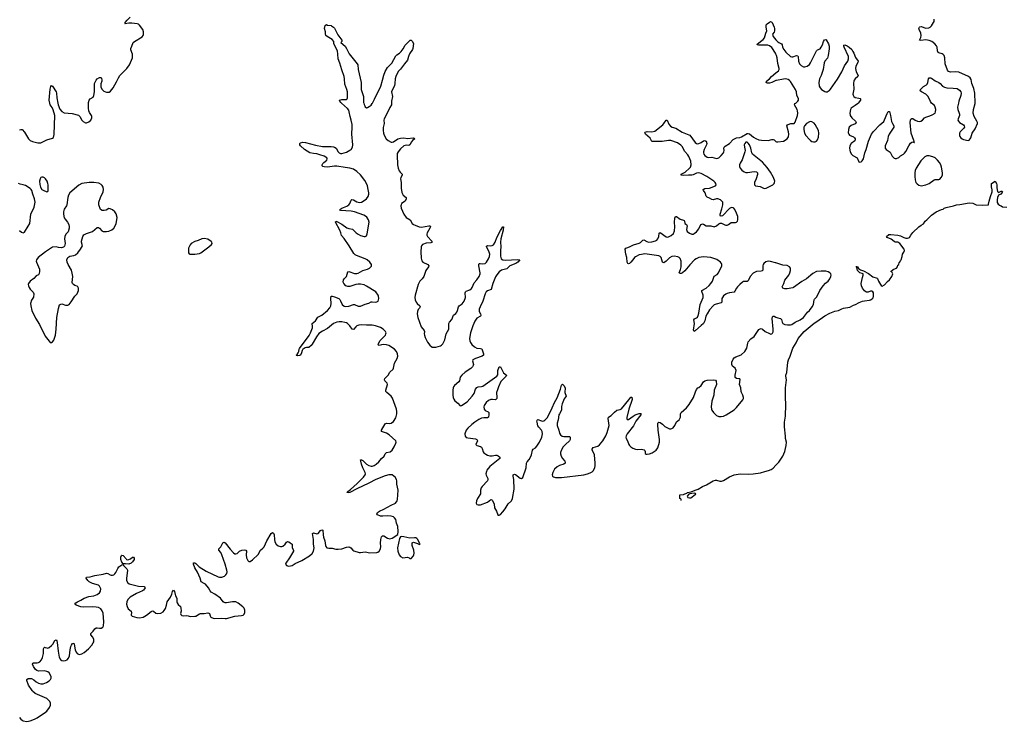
# Model space of a CAD drawing. Header units: inches. Extents: x 1550860 to 1685816, y 509127 to 640511.
# Tile 12 of 91: x 1597131 to 1613886, y 519475 to 531419. Entities that reach past the tile are written whole.
import ezdxf

# ---------------------------------------------------------------- set-up
doc = ezdxf.new("R2010")
doc.units = ezdxf.units.IN
doc.header["$MEASUREMENT"] = 0
for name, color, linetype in [('B5591', 7, 'Continuous'), ('B5592', 7, 'Continuous'), ('B5593', 7, 'Continuous'), ('B6502', 7, 'Continuous'), ('B6503', 7, 'Continuous'), ('B6512', 7, 'Continuous'), ('B6513', 7, 'Continuous')]:
    doc.layers.add(name, color=color, linetype=linetype)

msp = doc.modelspace()

# ---------------------------------------------------------------- linework, layer by layer
at = {"layer": 'B5591', "color": 6, "elevation": 400}
msp.add_lwpolyline([(1597130, 519543), (1597152, 519510), (1597170, 519494), (1597190, 519484), (1597250, 519475), (1597310, 519485), (1597383, 519510), (1597430, 519533), (1597570, 519629), (1597594, 519650), (1597640, 519710), (1597656, 519750), (1597653, 519787), (1597642, 519810), (1597610, 519848), (1597590, 519861), (1597431, 519930), (1597396, 519950), (1597350, 519988), (1597342, 520000)], dxfattribs=at)
at = {"layer": 'B5592', "color": 6}
for points, elevation in [([(1597130, 529542), (1597150, 529552), (1597170, 529552), (1597210, 529505), (1597282, 529390), (1597310, 529364), (1597346, 529346), (1597441, 529321), (1597490, 529322), (1597591, 529371), (1597690, 529404), (1597704, 529416), (1597716, 529464), (1597726, 529790), (1597703, 529883), (1597683, 529923), (1597651, 529970), (1597644, 530000)], 500), ([(1597778, 530000), (1597783, 529970), (1597816, 529896), (1597850, 529855), (1597890, 529835), (1598024, 529824), (1598130, 529796), (1598153, 529773), (1598190, 529707), (1598210, 529686), (1598250, 529661), (1598270, 529661), (1598310, 529681), (1598339, 529710), (1598359, 529750), (1598361, 529770), (1598352, 529790), (1598318, 529838), (1598305, 529870), (1598300, 529910), (1598304, 530000)], 500), ([(1597130, 527833), (1597160, 527800), (1597190, 527789), (1597210, 527803), (1597277, 527903), (1597301, 527950), (1597323, 528110), (1597375, 528230), (1597393, 528310), (1597383, 528370), (1597353, 528450), (1597339, 528510), (1597328, 528530), (1597310, 528547), (1597230, 528595), (1597190, 528608), (1597137, 528617), (1597108, 528628)], 500), ([(1597342, 520000), (1597283, 520090), (1597253, 520170), (1597252, 520188), (1597277, 520203), (1597330, 520202), (1597370, 520184), (1597412, 520150), (1597450, 520127), (1597490, 520114), (1597530, 520116), (1597586, 520134), (1597635, 520165), (1597654, 520186), (1597667, 520210), (1597668, 520230), (1597662, 520250), (1597630, 520299), (1597610, 520317), (1597590, 520326), (1597550, 520332), (1597450, 520327), (1597420, 520340), (1597400, 520360), (1597366, 520410), (1597351, 520449), (1597353, 520467), (1597367, 520473), (1597430, 520470), (1597450, 520475), (1597475, 520490), (1597499, 520521), (1597517, 520563), (1597534, 520630), (1597537, 520710), (1597546, 520734), (1597550, 520737), (1597566, 520734), (1597590, 520724), (1597610, 520723), (1597630, 520731), (1597670, 520764), (1597692, 520790), (1597730, 520853), (1597750, 520865), (1597763, 520843), (1597770, 520819), (1597783, 520670), (1597804, 520570), (1597826, 520530), (1597850, 520512), (1597870, 520507), (1597910, 520511), (1597936, 520524), (1597960, 520550), (1597976, 520590), (1597987, 520690), (1598001, 520750), (1598010, 520771), (1598030, 520798), (1598050, 520808), (1598057, 520790), (1598077, 520690), (1598093, 520650), (1598110, 520632), (1598130, 520619), (1598150, 520614), (1598190, 520623), (1598230, 520647), (1598301, 520710), (1598357, 520770), (1598383, 520810), (1598391, 520831), (1598394, 520870), (1598375, 520910), (1598339, 520950), (1598339, 520970), (1598379, 521010), (1598410, 521050), (1598430, 521065), (1598450, 521067), (1598490, 521061), (1598518, 521062), (1598543, 521077), (1598557, 521103), (1598561, 521170), (1598550, 521314), (1598537, 521357), (1598509, 521389), (1598470, 521411), (1598430, 521419), (1598370, 521423), (1598210, 521419), (1598170, 521423), (1598090, 521450), (1598071, 521470), (1598085, 521490), (1598112, 521510), (1598170, 521536), (1598230, 521573), (1598310, 521600), (1598390, 521612), (1598450, 521635), (1598490, 521662), (1598508, 521690), (1598511, 521730), (1598490, 521776), (1598470, 521792), (1598370, 521824), (1598315, 521850), (1598290, 521870), (1598260, 521910), (1598270, 521930), (1598330, 521935), (1598410, 521958), (1598550, 521978), (1598610, 521995), (1598630, 521992), (1598670, 521968), (1598690, 521962), (1598710, 521962), (1598730, 521969), (1598750, 521984), (1598769, 522010), (1598801, 522079), (1598817, 522103), (1598870, 522141), (1598890, 522144), (1598897, 522130), (1598953, 522073), (1598963, 522050), (1598948, 521908), (1598951, 521870), (1598971, 521831), (1598995, 521815), (1599105, 521785), (1599150, 521776), (1599249, 521769), (1599264, 521750), (1599257, 521730), (1599240, 521710), (1599223, 521697), (1599120, 521650), (1599009, 521590), (1598971, 521550), (1598955, 521510), (1598951, 521470), (1598957, 521430), (1598978, 521390), (1599025, 521350), (1599032, 521330), (1599026, 521290), (1599030, 521282), (1599047, 521267), (1599122, 521242), (1599170, 521237), (1599230, 521250), (1599290, 521282), (1599370, 521345), (1599390, 521354), (1599410, 521349), (1599450, 521319), (1599473, 521313), (1599530, 521319), (1599570, 521339), (1599590, 521360), (1599610, 521397), (1599627, 521450), (1599638, 521510), (1599697, 521590), (1599720, 521640), (1599730, 521687), (1599750, 521710), (1599763, 521683), (1599780, 521610), (1599805, 521570), (1599805, 521510), (1599812, 521490), (1599830, 521465), (1599866, 521430), (1599875, 521410), (1599880, 521350), (1599870, 521310), (1599871, 521291), (1599890, 521278), (1599910, 521273), (1599970, 521275), (1600000, 521269)], 400)]:
    msp.add_lwpolyline(points, dxfattribs=dict(at, elevation=elevation))
for points, elevation in [([(1598311, 528649), (1598190, 528631), (1598138, 528602), (1597982, 528470), (1597959, 528430), (1597948, 528390), (1597935, 528270), (1597926, 528250), (1597887, 528193), (1597875, 528150), (1597875, 528110), (1597890, 528046), (1597902, 528022), (1597944, 527970), (1597968, 527930), (1597975, 527890), (1597974, 527870), (1597953, 527810), (1597916, 527770), (1597900, 527730), (1597896, 527690), (1597902, 527610), (1597896, 527564), (1597874, 527546), (1597843, 527537), (1597790, 527543), (1597750, 527553), (1597690, 527544), (1597570, 527466), (1597445, 527370), (1597418, 527330), (1597412, 527310), (1597414, 527290), (1597465, 527170), (1597470, 527130), (1597462, 527098), (1597450, 527078), (1597410, 527057), (1597369, 527011), (1597310, 526967), (1597283, 526930), (1597276, 526910), (1597278, 526890), (1597290, 526862), (1597310, 526834), (1597361, 526781), (1597373, 526750), (1597364, 526696), (1597330, 526644), (1597315, 526590), (1597318, 526550), (1597340, 526470), (1597399, 526339), (1597469, 526230), (1597567, 526030), (1597630, 525944), (1597650, 525926), (1597670, 525922), (1597690, 525933), (1597710, 525962), (1597738, 526050), (1597752, 526150), (1597761, 526350), (1597790, 526501), (1597810, 526566), (1597830, 526579), (1597850, 526580), (1597910, 526560), (1597930, 526558), (1597950, 526559), (1597970, 526571), (1598006, 526614), (1598070, 526710), (1598107, 526753), (1598130, 526811), (1598132, 526850), (1598121, 526870), (1598110, 526880), (1598070, 526896), (1598049, 526910), (1598030, 526930), (1598024, 526944), (1598033, 527050), (1598026, 527106), (1598013, 527153), (1597957, 527250), (1597940, 527290), (1597935, 527330), (1597942, 527358), (1597950, 527371), (1597986, 527394), (1598050, 527403), (1598083, 527417), (1598120, 527450), (1598164, 527510), (1598199, 527570), (1598181, 527630), (1598180, 527650), (1598204, 527730), (1598224, 527756), (1598270, 527778), (1598370, 527812), (1598450, 527879), (1598470, 527884), (1598490, 527870), (1598527, 527827), (1598550, 527816), (1598610, 527812), (1598650, 527821), (1598696, 527844), (1598730, 527870), (1598756, 527910), (1598770, 527950), (1598786, 528010), (1598788, 528050), (1598774, 528114), (1598750, 528150), (1598710, 528180), (1598670, 528202), (1598650, 528205), (1598604, 528176), (1598570, 528168), (1598532, 528172), (1598508, 528190), (1598478, 528270), (1598476, 528310), (1598503, 528390), (1598554, 528490), (1598559, 528530), (1598551, 528570), (1598536, 528596), (1598516, 528616), (1598475, 528635), (1598392, 528648)], 500), ([(1597510, 528738), (1597493, 528730), (1597479, 528710), (1597469, 528670), (1597473, 528613), (1597486, 528566), (1597510, 528530), (1597530, 528516), (1597590, 528491), (1597610, 528492), (1597615, 528510), (1597615, 528605), (1597612, 528632), (1597598, 528670), (1597571, 528711), (1597550, 528728), (1597530, 528736)], 500), ([(1598970, 522227), (1599016, 522244), (1599050, 522268), (1599070, 522270), (1599080, 522250), (1599077, 522230), (1599053, 522190), (1599030, 522166), (1598990, 522152), (1598930, 522158), (1598890, 522157), (1598870, 522184), (1598849, 522230), (1598853, 522267), (1598864, 522296), (1598870, 522303), (1598890, 522299), (1598940, 522240), (1598950, 522231)], 400)]:
    msp.add_lwpolyline(points, close=True, dxfattribs=dict(at, elevation=elevation))
at = {"layer": 'B5593', "color": 6, "elevation": 500}
for points in [[(1598304, 530000), (1598304, 530010), (1598315, 530050), (1598328, 530072), (1598379, 530101), (1598394, 530126), (1598406, 530190), (1598404, 530330), (1598430, 530390), (1598450, 530411), (1598490, 530435), (1598514, 530434), (1598523, 530423), (1598528, 530390), (1598526, 530370), (1598512, 530328), (1598510, 530290), (1598513, 530270), (1598534, 530230), (1598563, 530203), (1598589, 530189), (1598610, 530184), (1598653, 530187), (1598677, 530203), (1598722, 530258), (1598779, 530361), (1598810, 530430), (1598836, 530470), (1598956, 530590), (1598997, 530650), (1599050, 530770), (1599050, 530830), (1599023, 530903), (1599022, 530930), (1599041, 530970), (1599061, 531030), (1599085, 531050), (1599213, 531127), (1599232, 531148), (1599236, 531164), (1599238, 531210), (1599224, 531250), (1599170, 531325), (1599150, 531341), (1599130, 531347), (1599039, 531359), (1598990, 531358), (1598926, 531346), (1598918, 531350), (1598925, 531355), (1598925, 531370), (1598957, 531410), (1599010, 531460)], [(1597644, 530000), (1597632, 530050), (1597650, 530234), (1597660, 530280), (1597670, 530298), (1597691, 530290), (1597753, 530190), (1597759, 530170), (1597764, 530090), (1597778, 530000)]]:
    msp.add_lwpolyline(points, dxfattribs=at)
at = {"layer": 'B6502', "color": 6}
for points, elevation in [([(1600000, 521269), (1600030, 521262), (1600110, 521264), (1600130, 521268), (1600190, 521305), (1600210, 521312), (1600270, 521308), (1600330, 521321), (1600350, 521318), (1600360, 521310), (1600374, 521270), (1600386, 521250), (1600423, 521230), (1600450, 521227), (1600570, 521233), (1600630, 521226), (1600650, 521228), (1600790, 521268), (1600904, 521276), (1600935, 521285), (1600950, 521301), (1600960, 521330), (1600961, 521370), (1600950, 521403), (1600930, 521425), (1600850, 521485), (1600810, 521507), (1600750, 521512), (1600650, 521492), (1600630, 521492), (1600610, 521499), (1600592, 521512), (1600546, 521570), (1600450, 521641), (1600390, 521675), (1600374, 521694), (1600345, 521750), (1600290, 521808), (1600270, 521823), (1600218, 521850), (1600203, 521910), (1600154, 522014), (1600111, 522090), (1600088, 522150), (1600087, 522170), (1600090, 522175), (1600110, 522174), (1600130, 522163), (1600187, 522107), (1600302, 522030), (1600510, 521937), (1600530, 521931), (1600570, 521930), (1600614, 521946), (1600641, 521970), (1600653, 521990), (1600660, 522020), (1600658, 522050), (1600629, 522150), (1600572, 522312), (1600551, 522351), (1600520, 522390), (1600521, 522410), (1600556, 522444), (1600590, 522512), (1600610, 522527), (1600630, 522512), (1600710, 522407), (1600770, 522342), (1600790, 522329), (1600810, 522326), (1600830, 522331), (1600871, 522370), (1600910, 522390), (1600950, 522397), (1600980, 522390), (1600988, 522370), (1600982, 522310), (1600990, 522259), (1601013, 522213), (1601030, 522198), (1601050, 522196), (1601090, 522222), (1601190, 522315), (1601229, 522390), (1601270, 522424), (1601292, 522448), (1601337, 522550), (1601410, 522672), (1601430, 522690), (1601450, 522676), (1601460, 522650), (1601465, 522570), (1601475, 522530), (1601496, 522490), (1601530, 522461), (1601570, 522449), (1601590, 522450), (1601610, 522458), (1601646, 522490), (1601670, 522523), (1601690, 522534), (1601710, 522529), (1601735, 522515), (1601765, 522490), (1601769, 522470), (1601768, 522430), (1601790, 522390), (1601788, 522370), (1601721, 522259), (1601658, 522170), (1601655, 522150), (1601669, 522130), (1601690, 522120), (1601710, 522117), (1601765, 522130), (1601818, 522162), (1601930, 522211), (1602061, 522290), (1602107, 522330), (1602131, 522370), (1602141, 522430), (1602130, 522490), (1602131, 522570), (1602112, 522670), (1602130, 522686), (1602190, 522666), (1602210, 522670), (1602250, 522725), (1602270, 522737), (1602292, 522730), (1602294, 522650), (1602300, 522610), (1602322, 522550), (1602332, 522470), (1602341, 522450), (1602360, 522430), (1602390, 522421), (1602450, 522421), (1602510, 522404), (1602550, 522404), (1602610, 522412), (1602690, 522442), (1602730, 522444), (1602750, 522440), (1602768, 522428), (1602800, 522390), (1602819, 522379), (1602907, 522350), (1602930, 522347), (1603010, 522361), (1603090, 522341), (1603210, 522347), (1603227, 522353), (1603250, 522372), (1603272, 522410), (1603277, 522450), (1603270, 522510), (1603275, 522570), (1603290, 522614), (1603306, 522634), (1603330, 522635), (1603390, 522592), (1603430, 522581), (1603470, 522591), (1603564, 522656), (1603573, 522707), (1603567, 522790), (1603545, 522850), (1603530, 522910), (1603510, 522941), (1603490, 522955), (1603450, 522970), (1603390, 522973), (1603310, 522965), (1603270, 522969), (1603220, 522990), (1603210, 523010), (1603222, 523030), (1603252, 523050), (1603330, 523087), (1603450, 523155), (1603528, 523190), (1603554, 523226), (1603561, 523250), (1603573, 523410), (1603546, 523510), (1603546, 523570), (1603542, 523590), (1603519, 523630), (1603500, 523650), (1603470, 523669), (1603450, 523674), (1603410, 523670), (1603350, 523654), (1603190, 523594), (1603073, 523527), (1602868, 523432), (1602750, 523371), (1602725, 523365), (1602697, 523370), (1602706, 523374), (1602714, 523390), (1602758, 523422), (1602874, 523526), (1602980, 523630), (1603007, 523670), (1603013, 523690), (1603011, 523710), (1602971, 523790), (1602948, 523850), (1602934, 523906), (1602933, 523927), (1602950, 523929), (1602970, 523917), (1603034, 523854), (1603070, 523831), (1603110, 523819), (1603130, 523819), (1603161, 523830), (1603196, 523850), (1603243, 523890), (1603289, 523951), (1603331, 523989), (1603350, 524030), (1603360, 524040), (1603371, 524049), (1603435, 524065), (1603469, 524090), (1603506, 524150), (1603533, 524210), (1603536, 524230), (1603530, 524251), (1603419, 524350), (1603370, 524380), (1603288, 524410), (1603289, 524430), (1603350, 524539), (1603371, 524549), (1603430, 524547), (1603450, 524552), (1603490, 524579), (1603530, 524642), (1603550, 524710), (1603549, 524750), (1603543, 524790), (1603476, 524976), (1603450, 525013), (1603376, 525070), (1603360, 525090), (1603359, 525110), (1603388, 525210), (1603383, 525230), (1603346, 525270), (1603336, 525290), (1603345, 525310), (1603402, 525370), (1603430, 525420), (1603484, 525470), (1603493, 525487), (1603511, 525570), (1603557, 525650), (1603564, 525690), (1603559, 525730), (1603543, 525770), (1603510, 525808), (1603410, 525870), (1603370, 525884), (1603330, 525888), (1603290, 525883), (1603250, 525872), (1603236, 525876), (1603231, 525890), (1603260, 525950), (1603353, 526050), (1603363, 526070), (1603365, 526090), (1603356, 526110), (1603317, 526150), (1603270, 526180), (1603188, 526210), (1603130, 526221), (1603030, 526220), (1602950, 526224), (1602901, 526219), (1602870, 526207), (1602850, 526193), (1602810, 526143), (1602790, 526149), (1602750, 526210), (1602710, 526248), (1602690, 526259), (1602666, 526266), (1602610, 526274), (1602570, 526274), (1602530, 526268), (1602470, 526245), (1602370, 526161), (1602283, 526117), (1602224, 526076), (1602181, 526019), (1602110, 525898), (1602090, 525873), (1602050, 525841), (1602010, 525838), (1601990, 525832), (1601970, 525824), (1601951, 525809), (1601940, 525790), (1601928, 525748), (1601910, 525710), (1601890, 525701), (1601857, 525697), (1601842, 525702), (1601835, 525710), (1601850, 525721), (1601872, 525750), (1601879, 525770), (1601884, 525810), (1601890, 525820), (1602055, 526045), (1602082, 526090), (1602111, 526171), (1602114, 526194), (1602105, 526250), (1602163, 526290), (1602206, 526354), (1602270, 526387), (1602371, 526470), (1602407, 526513), (1602425, 526550), (1602432, 526590), (1602425, 526675), (1602430, 526710), (1602450, 526714), (1602490, 526703), (1602560, 526670), (1602576, 526656), (1602590, 526635), (1602617, 526570), (1602650, 526543), (1602677, 526537), (1602730, 526542), (1602810, 526570), (1602830, 526569), (1602890, 526541), (1602930, 526542), (1603010, 526575), (1603070, 526592), (1603110, 526614), (1603130, 526618), (1603188, 526612), (1603210, 526615), (1603232, 526630), (1603245, 526670), (1603239, 526710), (1603231, 526730), (1603190, 526785), (1603030, 526885), (1602990, 526905), (1602930, 526919), (1602890, 526919), (1602850, 526910), (1602750, 526877), (1602715, 526875), (1602682, 526890), (1602646, 526930), (1602637, 526950), (1602640, 526990), (1602650, 527010), (1602690, 527050), (1602716, 527124), (1602730, 527130), (1602830, 527098), (1602870, 527100), (1602890, 527106), (1602930, 527125), (1602970, 527152), (1603049, 527171), (1603084, 527190), (1603115, 527225), (1603117, 527250), (1603091, 527290), (1603046, 527330), (1603009, 527349), (1602865, 527405), (1602838, 527418), (1602817, 527437), (1602738, 527570), (1602653, 527693), (1602607, 527747), (1602597, 527790), (1602577, 527837), (1602505, 527970), (1602510, 527990), (1602530, 527985), (1602610, 527940), (1602697, 527877), (1602730, 527863), (1602794, 527854), (1602859, 527790), (1602890, 527766), (1602930, 527744), (1602991, 527729), (1603011, 527729), (1603030, 527739), (1603045, 527775), (1603078, 527970), (1603068, 528010), (1603036, 528056), (1603014, 528074), (1602989, 528089), (1602830, 528147), (1602770, 528157), (1602590, 528170), (1602576, 528190), (1602610, 528210), (1602696, 528244), (1602730, 528266), (1602750, 528290), (1602771, 528349), (1602782, 528358), (1602810, 528355), (1602870, 528317), (1602910, 528306), (1602950, 528314), (1603008, 528350), (1603032, 528370), (1603060, 528410), (1603073, 528447), (1603074, 528470), (1603059, 528530), (1603052, 528590), (1603035, 528630), (1603002, 528682), (1602930, 528780), (1602870, 528836), (1602810, 528875), (1602751, 528891), (1602670, 528900), (1602530, 528928), (1602490, 528928), (1602370, 528909), (1602313, 528913), (1602290, 528921), (1602279, 528930), (1602279, 528950), (1602288, 528970), (1602307, 528990), (1602358, 529030), (1602364, 529050), (1602355, 529070), (1602314, 529094), (1602241, 529121), (1602190, 529134), (1602130, 529140), (1602070, 529152), (1601978, 529210), (1601907, 529270), (1601897, 529290), (1601899, 529310), (1601910, 529321), (1601950, 529334), (1601992, 529328), (1602163, 529283), (1602282, 529262), (1602430, 529259), (1602470, 529254), (1602490, 529248), (1602517, 529230), (1602550, 529171), (1602570, 529150), (1602590, 529141), (1602610, 529140), (1602690, 529166), (1602750, 529195), (1602771, 529210), (1602797, 529250), (1602802, 529290), (1602781, 529470), (1602788, 529590), (1602786, 529634), (1602774, 529710), (1602755, 529770), (1602739, 529850), (1602730, 529878), (1602710, 529907), (1602607, 530000)], 400), ([(1602985, 530000), (1602990, 529977), (1603002, 529950), (1603010, 529936), (1603030, 529919), (1603050, 529922), (1603079, 529941), (1603110, 529966), (1603130, 529990), (1603135, 530000)], 400), ([(1603459, 530000), (1603458, 529970), (1603430, 529924), (1603398, 529850), (1603334, 529730), (1603330, 529710), (1603331, 529650), (1603316, 529584), (1603314, 529530), (1603321, 529490), (1603334, 529454), (1603366, 529390), (1603400, 529360), (1603450, 529335), (1603470, 529333), (1603490, 529340), (1603567, 529393), (1603610, 529404), (1603665, 529405), (1603730, 529395), (1603825, 529405), (1603842, 529402), (1603855, 529390), (1603817, 529363), (1603798, 529342), (1603770, 529286), (1603750, 529278), (1603710, 529281), (1603670, 529270), (1603610, 529220), (1603570, 529170), (1603557, 529143), (1603552, 529110), (1603560, 528950), (1603570, 528890), (1603587, 528847), (1603603, 528823), (1603638, 528790), (1603637, 528770), (1603617, 528730), (1603613, 528710), (1603621, 528650), (1603621, 528550), (1603635, 528475), (1603657, 528430), (1603706, 528390), (1603710, 528370), (1603690, 528327), (1603630, 528291), (1603621, 528270), (1603619, 528250), (1603625, 528210), (1603668, 528110), (1603710, 528054), (1603773, 528010), (1603812, 527950), (1603833, 527933), (1603859, 527919), (1603930, 527893), (1603970, 527887), (1604091, 527911), (1604112, 527912), (1604119, 527899), (1604119, 527890), (1604110, 527870), (1604065, 527790), (1604059, 527770), (1604060, 527750), (1604071, 527730), (1604144, 527650), (1604152, 527630), (1604130, 527621), (1604050, 527615), (1603988, 527590), (1603969, 527571), (1603961, 527550), (1603957, 527470), (1603961, 527361), (1603973, 527313), (1603992, 527292), (1604078, 527250), (1604096, 527230), (1604088, 527210), (1604043, 527150), (1604006, 527050), (1603978, 527010), (1603942, 526970), (1603910, 526913), (1603862, 526730), (1603857, 526690), (1603861, 526650), (1603876, 526610), (1603893, 526590), (1603940, 526550), (1603948, 526530), (1603937, 526510), (1603910, 526483), (1603898, 526450), (1603896, 526410), (1603906, 526350), (1603962, 526190), (1604014, 526130), (1604019, 526110), (1604014, 526070), (1604017, 526050), (1604030, 526008), (1604069, 525929), (1604110, 525877), (1604150, 525847), (1604170, 525842), (1604210, 525843), (1604293, 525867), (1604310, 525877), (1604330, 525900), (1604363, 525970), (1604387, 526073), (1604435, 526150), (1604431, 526250), (1604443, 526270), (1604485, 526315), (1604515, 526390), (1604550, 526417), (1604570, 526440), (1604582, 526470), (1604596, 526530), (1604607, 526550), (1604658, 526582), (1604695, 526630), (1604718, 526690), (1604711, 526770), (1604715, 526785), (1604730, 526798), (1604790, 526818), (1604818, 526842), (1604830, 526858), (1604863, 526937), (1604912, 526990), (1604950, 527050), (1604965, 527090), (1604966, 527110), (1604943, 527230), (1604944, 527256), (1604950, 527267), (1604968, 527270), (1605010, 527263), (1605050, 527270), (1605075, 527290), (1605111, 527350), (1605127, 527390), (1605129, 527430), (1605116, 527476), (1605073, 527550), (1605075, 527565), (1605090, 527573), (1605150, 527568), (1605170, 527573), (1605192, 527588), (1605221, 527630), (1605250, 527710), (1605310, 527831), (1605350, 527894), (1605361, 527890), (1605356, 527836), (1605321, 527690), (1605312, 527630), (1605319, 527550), (1605312, 527490), (1605313, 527393), (1605323, 527350), (1605351, 527331), (1605390, 527325), (1605610, 527338), (1605639, 527330), (1605605, 527290), (1605575, 527270), (1605473, 527230), (1605422, 527178), (1605330, 527154), (1605290, 527126), (1605250, 527077), (1605230, 527041), (1605183, 526930), (1605156, 526824), (1605090, 526804), (1605070, 526784), (1605050, 526751), (1605012, 526630), (1604964, 526530), (1604950, 526490), (1604948, 526470), (1604952, 526450), (1604973, 526410), (1604980, 526390), (1604978, 526382), (1604972, 526370), (1604910, 526337), (1604874, 526286), (1604841, 526210), (1604800, 526090), (1604783, 525990), (1604789, 525950), (1604802, 525922), (1604827, 525890), (1604870, 525850), (1604910, 525829), (1604970, 525824), (1604995, 525815), (1605022, 525730), (1605021, 525710), (1604998, 525690), (1604886, 525654), (1604844, 525630), (1604835, 525610), (1604852, 525550), (1604849, 525530), (1604838, 525510), (1604810, 525484), (1604710, 525421), (1604652, 525370), (1604629, 525331), (1604615, 525270), (1604606, 525254), (1604532, 525190), (1604515, 525170), (1604507, 525150), (1604502, 525110), (1604503, 525030), (1604507, 524987), (1604517, 524957), (1604533, 524933), (1604589, 524890), (1604628, 524848), (1604650, 524849), (1604745, 524915), (1604832, 525010), (1604864, 525056), (1604889, 525130), (1604910, 525159), (1604932, 525172), (1604990, 525173), (1605010, 525179), (1605253, 525350), (1605266, 525374), (1605269, 525450), (1605290, 525510), (1605310, 525510), (1605366, 525406), (1605414, 525370), (1605411, 525350), (1605321, 525259), (1605276, 525170), (1605263, 525117), (1605247, 525073), (1605250, 524990), (1605248, 524970), (1605241, 524959), (1605230, 524950), (1605175, 524955), (1605150, 524952), (1605110, 524935), (1605070, 524900), (1605036, 524850), (1605029, 524829), (1605032, 524790), (1605050, 524769), (1605102, 524742), (1605114, 524730), (1605116, 524696), (1605107, 524653), (1605090, 524642), (1605030, 524643), (1604990, 524635), (1604946, 524614), (1604878, 524570), (1604825, 524530), (1604755, 524465), (1604729, 524430), (1604707, 524370), (1604710, 524330), (1604730, 524306), (1604759, 524299), (1604885, 524285), (1604912, 524270), (1604920, 524250), (1604894, 524190), (1604912, 524172), (1604970, 524154), (1604990, 524143), (1605002, 524122), (1605020, 524060), (1605030, 524046), (1605062, 524022), (1605090, 524006), (1605133, 523993), (1605170, 523993), (1605230, 524005), (1605250, 524004), (1605274, 523994), (1605302, 523970), (1605301, 523950), (1605130, 523813), (1605081, 523750), (1605072, 523730), (1605065, 523690), (1605070, 523666), (1605100, 523610), (1605099, 523590), (1605090, 523570), (1604998, 523470), (1604985, 523450), (1604973, 523410), (1604972, 523350), (1604922, 523270), (1604904, 523230), (1604899, 523190), (1604910, 523165), (1604930, 523159), (1604970, 523162), (1605090, 523207), (1605150, 523249), (1605163, 523243), (1605170, 523238), (1605198, 523190), (1605205, 523170), (1605211, 523110), (1605245, 523050), (1605266, 522990), (1605270, 522985), (1605290, 522985), (1605310, 522998), (1605350, 523039), (1605390, 523090), (1605444, 523176), (1605498, 523230), (1605518, 523270), (1605543, 523430), (1605541, 523590), (1605527, 523650), (1605527, 523670), (1605550, 523682), (1605570, 523676), (1605650, 523617), (1605670, 523610), (1605690, 523626), (1605748, 523790), (1605758, 523870), (1605767, 523890), (1605801, 523930), (1605824, 523970), (1605839, 524010), (1605859, 524090), (1605870, 524106), (1605908, 524132), (1605930, 524158), (1605978, 524230), (1606016, 524310), (1606026, 524370), (1606020, 524410), (1606010, 524431), (1605963, 524483), (1605948, 524508), (1605934, 524570), (1605932, 524590), (1605937, 524603), (1605950, 524612), (1606010, 524590), (1606030, 524585), (1606050, 524588), (1606070, 524599), (1606110, 524645), (1606194, 524810), (1606230, 524901), (1606278, 524982), (1606334, 525130), (1606350, 525196), (1606370, 525213), (1606390, 525194), (1606411, 525150), (1606410, 525070), (1606429, 525010), (1606397, 524963), (1606362, 524878), (1606353, 524833), (1606350, 524770), (1606314, 524710), (1606307, 524690), (1606294, 524610), (1606278, 524550), (1606279, 524510), (1606306, 524430), (1606318, 524378), (1606336, 524350), (1606365, 524330), (1606390, 524323), (1606486, 524326), (1606499, 524310), (1606501, 524290), (1606498, 524270), (1606488, 524250), (1606417, 524190), (1606380, 524150), (1606350, 524095), (1606336, 524050), (1606335, 524030), (1606346, 523990), (1606369, 523950), (1606410, 523902), (1606416, 523890), (1606414, 523870), (1606390, 523850), (1606318, 523830), (1606275, 523805), (1606234, 523766), (1606201, 523710), (1606192, 523670), (1606200, 523650), (1606216, 523636), (1606247, 523627), (1606348, 523628), (1606730, 523674), (1606792, 523688), (1606836, 523704), (1606870, 523722), (1606890, 523739), (1606916, 523790), (1606924, 523830), (1606925, 523870), (1606912, 524010), (1606897, 524050), (1606874, 524090), (1606872, 524110), (1606890, 524134), (1606970, 524160), (1606999, 524181), (1607055, 524250), (1607106, 524334), (1607127, 524390), (1607160, 524510), (1607159, 524550), (1607146, 524630), (1607150, 524650), (1607198, 524682), (1607250, 524738), (1607290, 524770), (1607350, 524784), (1607370, 524797), (1607494, 524946), (1607530, 524995), (1607550, 524991), (1607551, 524951), (1607498, 524790), (1607465, 524645), (1607464, 524630), (1607470, 524611), (1607490, 524614), (1607569, 524671), (1607606, 524690), (1607673, 524713), (1607695, 524715), (1607706, 524710), (1607706, 524706), (1607702, 524690), (1607617, 524583), (1607577, 524503), (1607468, 524370), (1607450, 524336), (1607446, 524310), (1607453, 524290), (1607476, 524250), (1607496, 524190), (1607509, 524169), (1607530, 524150), (1607565, 524125), (1607610, 524108), (1607650, 524103), (1607710, 524109), (1607756, 524096), (1607768, 524088), (1607774, 524070), (1607776, 524036), (1607790, 524022), (1607810, 524021), (1607848, 524028), (1607893, 524047), (1607964, 524090), (1607992, 524130), (1608018, 524230), (1608021, 524270), (1607996, 524430), (1607988, 524530), (1607992, 524550), (1608010, 524567), (1608030, 524562), (1608070, 524531), (1608110, 524492), (1608190, 524456), (1608210, 524456), (1608230, 524461), (1608250, 524473), (1608280, 524510), (1608308, 524572), (1608352, 524610), (1608367, 524630), (1608374, 524650), (1608377, 524710), (1608386, 524734), (1608477, 524810), (1608525, 524870), (1608599, 524990), (1608630, 525082), (1608650, 525123), (1608670, 525150), (1608690, 525159), (1608728, 525192), (1608765, 525255), (1608788, 525272), (1608830, 525283), (1608934, 525290), (1608970, 525284), (1608983, 525263), (1608987, 525210), (1608950, 525110), (1608942, 525030), (1608908, 524928), (1608898, 524830), (1608901, 524790), (1608909, 524770), (1608937, 524730), (1608970, 524698), (1608990, 524684), (1609030, 524667), (1609070, 524662), (1609110, 524669), (1609155, 524690), (1609290, 524780), (1609330, 524818), (1609437, 524950), (1609448, 524970), (1609450, 524990), (1609436, 525030), (1609412, 525072), (1609406, 525090), (1609403, 525150), (1609378, 525210), (1609392, 525292), (1609384, 525304), (1609370, 525308), (1609330, 525310), (1609306, 525330), (1609305, 525370), (1609326, 525450), (1609308, 525488), (1609263, 525523), (1609250, 525550), (1609252, 525590), (1609270, 525640), (1609290, 525661), (1609320, 525680), (1609406, 525714), (1609470, 525772), (1609505, 525830), (1609519, 525910), (1609530, 525935), (1609570, 525986), (1609630, 526025), (1609684, 526110), (1609710, 526143), (1609730, 526159), (1609750, 526160), (1609770, 526149), (1609814, 526110), (1609890, 526075), (1609912, 526068), (1609930, 526071), (1609939, 526081), (1609950, 526105), (1609952, 526148), (1609935, 526330), (1609939, 526361), (1609947, 526373), (1609970, 526370), (1610000, 526356)], 400), ([(1610000, 527279), (1609990, 527282), (1609910, 527301), (1609870, 527308), (1609830, 527299), (1609793, 527270), (1609782, 527250), (1609775, 527230), (1609776, 527170), (1609770, 527145), (1609750, 527137), (1609670, 527132), (1609610, 527102), (1609561, 527050), (1609528, 526972), (1609510, 526965), (1609450, 526960), (1609430, 526950), (1609387, 526913), (1609348, 526872), (1609330, 526850), (1609302, 526798), (1609290, 526783), (1609210, 526770), (1609170, 526757), (1609150, 526748), (1609110, 526717), (1609089, 526690), (1609080, 526670), (1609077, 526610), (1609070, 526599), (1608981, 526579), (1608950, 526563), (1608930, 526546), (1608870, 526479), (1608830, 526413), (1608809, 526370), (1608788, 526290), (1608768, 526250), (1608730, 526211), (1608630, 526128), (1608610, 526113), (1608600, 526120), (1608595, 526135), (1608613, 526250), (1608602, 526310), (1608613, 526327), (1608650, 526344), (1608664, 526356), (1608679, 526381), (1608690, 526424), (1608710, 526570), (1608746, 526650), (1608759, 526690), (1608761, 526730), (1608737, 526790), (1608739, 526810), (1608813, 526847), (1608865, 526895), (1608892, 526928), (1608919, 526970), (1608949, 527051), (1608998, 527082), (1609024, 527110), (1609079, 527230), (1609079, 527250), (1609072, 527270), (1609057, 527290), (1608994, 527334), (1608891, 527371), (1608770, 527380), (1608690, 527369), (1608641, 527350), (1608612, 527330), (1608532, 527248), (1608450, 527142), (1608410, 527109), (1608390, 527100), (1608370, 527098), (1608354, 527110), (1608375, 527165), (1608385, 527210), (1608390, 527270), (1608387, 527307), (1608370, 527353), (1608352, 527372), (1608330, 527384), (1608270, 527395), (1608230, 527390), (1608190, 527367), (1608130, 527309), (1608110, 527292), (1608090, 527282), (1608070, 527292), (1608048, 527370), (1608030, 527390), (1608010, 527398), (1607810, 527429), (1607769, 527431), (1607710, 527424), (1607670, 527415), (1607610, 527384), (1607592, 527368), (1607567, 527330), (1607530, 527290), (1607510, 527271), (1607490, 527263), (1607481, 527270), (1607470, 527290), (1607460, 527370), (1607443, 527430), (1607437, 527510), (1607447, 527530), (1607462, 527538), (1607510, 527555), (1607574, 527586), (1607670, 527614), (1607693, 527627), (1607733, 527667), (1607750, 527672), (1607802, 527642), (1607834, 527634), (1607890, 527636), (1607950, 527652), (1607973, 527667), (1607992, 527690), (1608006, 527730), (1608014, 527786), (1608030, 527799), (1608130, 527725), (1608150, 527719), (1608170, 527721), (1608217, 527743), (1608258, 527782), (1608275, 527825), (1608281, 527890), (1608276, 527970), (1608282, 528038), (1608291, 528069), (1608310, 528069), (1608370, 528025), (1608429, 528009), (1608439, 527999), (1608444, 527990), (1608450, 527950), (1608479, 527930), (1608491, 527911), (1608480, 527850), (1608482, 527830), (1608490, 527814), (1608530, 527784), (1608570, 527768), (1608590, 527769), (1608610, 527777), (1608650, 527808), (1608690, 527858), (1608713, 527907), (1608728, 527930), (1608750, 527941), (1608770, 527936), (1608810, 527912), (1608830, 527908), (1608890, 527912), (1608950, 527895), (1608990, 527908), (1609030, 527946), (1609050, 527956), (1609074, 527954), (1609130, 527927), (1609150, 527921), (1609170, 527923), (1609190, 527930), (1609236, 527964), (1609250, 527968), (1609310, 527965), (1609330, 527973), (1609344, 527990), (1609351, 528010), (1609349, 528070), (1609330, 528127), (1609301, 528190), (1609284, 528210), (1609270, 528218), (1609250, 528221), (1609230, 528216), (1609210, 528203), (1609090, 528082), (1609070, 528073), (1609057, 528077), (1609049, 528089), (1609049, 528110), (1609080, 528200), (1609096, 528270), (1609094, 528310), (1609086, 528326), (1609055, 528350), (1609010, 528368), (1608990, 528370), (1608930, 528354), (1608910, 528356), (1608870, 528382), (1608830, 528399), (1608814, 528414), (1608796, 528470), (1608769, 528510), (1608763, 528530), (1608790, 528544), (1608870, 528550), (1608972, 528588), (1608983, 528610), (1608977, 528630), (1608965, 528650), (1608944, 528670), (1608826, 528750), (1608730, 528799), (1608690, 528812), (1608650, 528808), (1608590, 528776), (1608570, 528773), (1608510, 528774), (1608425, 528765), (1608386, 528770), (1608385, 528790), (1608454, 528826), (1608530, 528890), (1608544, 528910), (1608557, 528950), (1608550, 529010), (1608519, 529090), (1608500, 529120), (1608450, 529176), (1608402, 529262), (1608384, 529284), (1608322, 529322), (1608210, 529363), (1608170, 529364), (1608066, 529346), (1607990, 529348), (1607910, 529344), (1607890, 529347), (1607862, 529402), (1607778, 529470), (1607769, 529491), (1607773, 529507), (1607807, 529513), (1607890, 529511), (1607938, 529522), (1608077, 529630), (1608095, 529650), (1608130, 529711), (1608150, 529711), (1608180, 529640), (1608206, 529606), (1608232, 529592), (1608297, 529570), (1608404, 529504), (1608520, 529460), (1608532, 529452), (1608624, 529330), (1608650, 529309), (1608670, 529306), (1608690, 529309), (1608730, 529328), (1608770, 529356), (1608790, 529363), (1608798, 529358), (1608810, 529349), (1608822, 529310), (1608817, 529290), (1608778, 529210), (1608765, 529170), (1608766, 529150), (1608775, 529130), (1608790, 529107), (1608830, 529077), (1608850, 529072), (1608910, 529081), (1608990, 529058), (1609010, 529060), (1609030, 529067), (1609070, 529106), (1609105, 529150), (1609116, 529170), (1609120, 529190), (1609114, 529230), (1609117, 529250), (1609134, 529266), (1609209, 529311), (1609270, 529382), (1609330, 529405), (1609385, 529415), (1609415, 529425), (1609510, 529481), (1609530, 529481), (1609550, 529474), (1609619, 529419), (1609656, 529396), (1609710, 529376), (1609752, 529368), (1609870, 529363), (1609930, 529380), (1609950, 529382), (1609970, 529371), (1609990, 529350), (1610000, 529345)], 400), ([(1608386, 523232), (1608386, 523250), (1608382, 523262), (1608366, 523270), (1608366, 523330), (1608425, 523335), (1608449, 523350), (1608482, 523358), (1608497, 523370), (1608558, 523382), (1608625, 523410), (1608675, 523425), (1608752, 523470), (1608820, 523500), (1608932, 523570), (1608970, 523580), (1608990, 523579), (1609045, 523565), (1609074, 523566), (1609105, 523575), (1609210, 523639), (1609288, 523672), (1609390, 523687), (1609530, 523682), (1609610, 523689), (1609735, 523705), (1609810, 523730), (1609876, 523744), (1609918, 523762), (1609954, 523786), (1610000, 523835)], 300)]:
    msp.add_lwpolyline(points, dxfattribs=dict(at, elevation=elevation))
for points, elevation in [([(1609490, 529334), (1609470, 529313), (1609462, 529290), (1609463, 529250), (1609474, 529190), (1609471, 529169), (1609427, 529033), (1609390, 528978), (1609381, 528950), (1609382, 528922), (1609390, 528894), (1609419, 528859), (1609459, 528830), (1609490, 528816), (1609515, 528815), (1609630, 528833), (1609670, 528829), (1609686, 528810), (1609685, 528785), (1609663, 528710), (1609638, 528650), (1609634, 528610), (1609651, 528591), (1609730, 528579), (1609790, 528551), (1609810, 528547), (1609832, 528552), (1609890, 528577), (1609945, 528610), (1609968, 528630), (1609978, 528650), (1609979, 528670), (1609961, 528730), (1609910, 528826), (1609850, 528903), (1609770, 528991), (1609600, 529130), (1609590, 529150), (1609575, 529230), (1609550, 529290), (1609530, 529317), (1609510, 529333)], 400), ([(1600270, 527694), (1600230, 527687), (1600170, 527659), (1600110, 527643), (1600051, 527610), (1600032, 527588), (1600005, 527530), (1600005, 527450), (1600015, 527435), (1600028, 527428), (1600110, 527429), (1600190, 527441), (1600214, 527450), (1600348, 527550), (1600394, 527590), (1600406, 527610), (1600403, 527630), (1600390, 527643), (1600330, 527680)], 500), ([(1608610, 523357), (1608533, 523347), (1608520, 523340), (1608491, 523310), (1608503, 523283), (1608530, 523277), (1608550, 523282), (1608570, 523291), (1608610, 523326), (1608626, 523330), (1608634, 523350), (1608630, 523355)], 300), ([(1603630, 522621), (1603610, 522615), (1603594, 522586), (1603558, 522430), (1603564, 522370), (1603586, 522310), (1603610, 522281), (1603650, 522258), (1603730, 522270), (1603758, 522258), (1603770, 522248), (1603790, 522249), (1603830, 522292), (1603840, 522310), (1603845, 522335), (1603840, 522390), (1603811, 522470), (1603810, 522511), (1603830, 522524), (1603850, 522522), (1603903, 522503), (1603933, 522487), (1603946, 522490), (1603938, 522498), (1603937, 522510), (1603905, 522570), (1603890, 522585), (1603870, 522596), (1603850, 522600), (1603770, 522592), (1603670, 522618)], 400)]:
    msp.add_lwpolyline(points, close=True, dxfattribs=dict(at, elevation=elevation))
at = {"layer": 'B6503', "color": 6, "elevation": 400}
for points in [[(1602607, 530000), (1602596, 530010), (1602579, 530030), (1602574, 530050), (1602610, 530060), (1602670, 530059), (1602690, 530062), (1602702, 530070), (1602710, 530090), (1602708, 530190), (1602698, 530230), (1602661, 530321), (1602660, 530410), (1602654, 530450), (1602610, 530568), (1602580, 530680), (1602550, 530750), (1602546, 530834), (1602537, 530890), (1602479, 531010), (1602475, 531050), (1602450, 531079), (1602364, 531130), (1602342, 531150), (1602334, 531170), (1602333, 531210), (1602320, 531270), (1602330, 531322), (1602350, 531338), (1602370, 531325), (1602430, 531321), (1602434, 531314), (1602470, 531294), (1602490, 531272), (1602543, 531163), (1602614, 531070), (1602614, 531046), (1602598, 531030), (1602669, 530969), (1602693, 530930), (1602735, 530835), (1602874, 530670), (1602886, 530650), (1602891, 530569), (1602940, 530350), (1602939, 530281), (1602943, 530230), (1602982, 530110), (1602983, 530010), (1602985, 530000)], [(1610000, 530831), (1609992, 530850), (1609930, 530943), (1609890, 530973), (1609864, 530984), (1609704, 530984), (1609679, 530990), (1609686, 531010), (1609780, 531080), (1609804, 531110), (1609829, 531191), (1609846, 531230), (1609831, 531290), (1609832, 531330), (1609850, 531351), (1609890, 531379), (1609910, 531388), (1609930, 531378), (1609935, 531370), (1609969, 531290), (1609974, 531270), (1609976, 531230), (1609970, 531206), (1609940, 531170), (1609954, 531130), (1610000, 531077)], [(1603135, 530000), (1603170, 530064), (1603274, 530290), (1603306, 530390), (1603326, 530474), (1603350, 530538), (1603390, 530606), (1603461, 530679), (1603530, 530801), (1603550, 530820), (1603593, 530847), (1603623, 530877), (1603658, 530922), (1603690, 530983), (1603744, 531036), (1603750, 531050), (1603763, 531057), (1603770, 531071), (1603790, 531072), (1603811, 531051), (1603830, 531012), (1603822, 530930), (1603813, 530910), (1603762, 530838), (1603745, 530795), (1603732, 530730), (1603679, 530670), (1603610, 530576), (1603577, 530543), (1603555, 530505), (1603531, 530450), (1603522, 530410), (1603517, 530330), (1603510, 530293), (1603473, 530230), (1603460, 530190), (1603475, 530110), (1603460, 530030), (1603459, 530000)], [(1610000, 530381), (1609930, 530350), (1609890, 530340), (1609850, 530338), (1609833, 530350), (1609839, 530370), (1609890, 530414), (1609927, 530453), (1610000, 530514)]]:
    msp.add_lwpolyline(points, dxfattribs=at)
at = {"layer": 'B6512', "color": 6}
for points, elevation in [([(1610000, 529345), (1610010, 529341), (1610030, 529340), (1610127, 529353), (1610189, 529391), (1610213, 529427), (1610218, 529470), (1610212, 529510), (1610185, 529610), (1610197, 529630), (1610210, 529637), (1610252, 529652), (1610310, 529650), (1610330, 529673), (1610365, 529790), (1610372, 529830), (1610368, 529870), (1610361, 529890), (1610317, 529970), (1610324, 529990), (1610337, 530000)], 400), ([(1611399, 530000), (1611390, 529989), (1611350, 529956), (1611296, 529924), (1611281, 529910), (1611268, 529890), (1611259, 529830), (1611265, 529790), (1611291, 529750), (1611356, 529690), (1611365, 529670), (1611350, 529646), (1611283, 529617), (1611248, 529590), (1611233, 529550), (1611231, 529491), (1611238, 529470), (1611254, 529454), (1611322, 529422), (1611337, 529410), (1611350, 529390), (1611350, 529370), (1611342, 529358), (1611282, 529310), (1611256, 529270), (1611250, 529230), (1611262, 529170), (1611287, 529130), (1611310, 529106), (1611382, 529070), (1611410, 529000), (1611430, 528994), (1611450, 529001), (1611470, 529019), (1611490, 529050), (1611510, 529150), (1611536, 529210), (1611576, 529350), (1611628, 529472), (1611662, 529518), (1611770, 529630), (1611834, 529686), (1611848, 529712), (1611890, 529823), (1611910, 529858), (1611930, 529856), (1611949, 529789), (1611966, 529686), (1611982, 529650), (1612009, 529610), (1612006, 529590), (1611925, 529470), (1611907, 529430), (1611896, 529364), (1611859, 529270), (1611857, 529250), (1611861, 529230), (1611873, 529210), (1611944, 529164), (1611978, 529098), (1612010, 529059), (1612030, 529054), (1612050, 529056), (1612090, 529075), (1612120, 529100), (1612170, 529129), (1612190, 529147), (1612210, 529175), (1612260, 529270), (1612290, 529315), (1612310, 529334), (1612330, 529341), (1612350, 529327), (1612358, 529330), (1612354, 529334), (1612355, 529350), (1612345, 529365), (1612303, 529490), (1612287, 529670), (1612289, 529710), (1612294, 529726), (1612310, 529739), (1612330, 529738), (1612371, 529710), (1612410, 529692), (1612450, 529688), (1612468, 529692), (1612494, 529706), (1612530, 529746), (1612550, 529760), (1612620, 529780), (1612661, 529799), (1612707, 529830), (1612717, 529850), (1612721, 529890), (1612712, 529932), (1612696, 529956), (1612650, 529998), (1612649, 530000)], 400), ([(1613104, 530000), (1613091, 529931), (1613095, 529890), (1613119, 529830), (1613122, 529810), (1613121, 529790), (1613100, 529730), (1613097, 529710), (1613104, 529690), (1613122, 529670), (1613192, 529630), (1613205, 529610), (1613207, 529590), (1613200, 529570), (1613134, 529510), (1613125, 529490), (1613123, 529450), (1613130, 529430), (1613147, 529407), (1613169, 529388), (1613190, 529378), (1613270, 529364), (1613290, 529370), (1613308, 529392), (1613316, 529410), (1613338, 529490), (1613390, 529559), (1613428, 529650), (1613429, 529670), (1613421, 529690), (1613374, 529770), (1613356, 529830), (1613360, 529890), (1613392, 529990), (1613392, 530000)], 400), ([(1610000, 523835), (1610051, 523889), (1610119, 523990), (1610149, 524070), (1610175, 524170), (1610178, 524230), (1610165, 524290), (1610165, 524330), (1610144, 524490), (1610146, 524570), (1610161, 524670), (1610167, 524870), (1610161, 524990), (1610164, 525150), (1610179, 525290), (1610169, 525350), (1610171, 525370), (1610186, 525414), (1610205, 525590), (1610215, 525630), (1610243, 525690), (1610288, 525830), (1610342, 525918), (1610377, 525990), (1610482, 526110), (1610650, 526253), (1610698, 526282), (1610830, 526376), (1610918, 526422), (1611003, 526457), (1611064, 526470), (1611122, 526498), (1611150, 526507), (1611256, 526524), (1611320, 526560), (1611353, 526570), (1611417, 526603), (1611475, 526625), (1611506, 526634), (1611590, 526642), (1611610, 526649), (1611635, 526665), (1611655, 526685), (1611662, 526710), (1611659, 526770), (1611649, 526789), (1611630, 526796), (1611610, 526796), (1611570, 526782), (1611543, 526783), (1611529, 526789), (1611506, 526806), (1611472, 526850), (1611458, 526890), (1611453, 526930), (1611473, 527030), (1611485, 527070), (1611483, 527090), (1611470, 527101), (1611430, 527111), (1611405, 527130), (1611390, 527152), (1611378, 527198), (1611370, 527205), (1611370, 527222), (1611373, 527213), (1611390, 527210), (1611405, 527185), (1611439, 527159), (1611490, 527141), (1611576, 527096), (1611650, 527044), (1611721, 527021), (1611731, 527011), (1611746, 526970), (1611777, 526910), (1611790, 526894), (1611810, 526882), (1611850, 526905), (1611896, 526964), (1611930, 526993), (1611972, 527050), (1611988, 527090), (1611970, 527124), (1611958, 527130), (1611996, 527164), (1612034, 527186), (1612051, 527190), (1612067, 527210), (1612077, 527243), (1612090, 527252), (1612097, 527283), (1612110, 527292), (1612119, 527321), (1612130, 527331), (1612149, 527389), (1612153, 527427), (1612178, 527462), (1612186, 527490), (1612184, 527510), (1612110, 527610), (1612073, 527630), (1612030, 527634), (1612010, 527642), (1611960, 527680), (1611892, 527710), (1611884, 527730), (1611919, 527761), (1611930, 527765), (1611955, 527765), (1612072, 527752), (1612119, 527739), (1612177, 527710), (1612210, 527700), (1612241, 527699), (1612271, 527709), (1612294, 527750), (1612330, 527798), (1612430, 527891), (1612470, 527923), (1612510, 527946), (1612542, 527990), (1612569, 528011), (1612649, 528090), (1612724, 528150), (1612815, 528190), (1612844, 528196), (1612861, 528210), (1612897, 528223), (1613019, 528250), (1613070, 528269), (1613130, 528272), (1613290, 528300), (1613350, 528294), (1613410, 528270), (1613517, 528263), (1613610, 528266), (1613616, 528270), (1613619, 528281), (1613626, 528330), (1613649, 528410), (1613678, 528490), (1613680, 528520), (1613669, 528571), (1613670, 528630), (1613730, 528671), (1613756, 528630), (1613761, 528610), (1613758, 528558), (1613770, 528492), (1613790, 528478), (1613830, 528501), (1613850, 528499), (1613855, 528490), (1613850, 528475), (1613825, 528450), (1613790, 528429), (1613770, 528390), (1613764, 528350), (1613765, 528305), (1613779, 528279), (1613796, 528270), (1613801, 528261), (1613832, 528250), (1613855, 528235), (1613930, 528228)], 300), ([(1610000, 526356), (1610030, 526341), (1610078, 526330), (1610093, 526313), (1610106, 526270), (1610118, 526250), (1610150, 526230), (1610198, 526222), (1610250, 526222), (1610270, 526228), (1610329, 526271), (1610410, 526310), (1610468, 526350), (1610538, 526442), (1610572, 526470), (1610618, 526530), (1610637, 526570), (1610650, 526650), (1610657, 526663), (1610697, 526703), (1610749, 526810), (1610804, 526890), (1610844, 526936), (1610886, 526970), (1610917, 527010), (1610937, 527050), (1610939, 527070), (1610933, 527090), (1610916, 527110), (1610890, 527128), (1610850, 527140), (1610770, 527140), (1610690, 527130), (1610630, 527099), (1610520, 527010), (1610438, 526962), (1610300, 526860), (1610286, 526854), (1610190, 526838), (1610150, 526838), (1610116, 526850), (1610108, 526870), (1610137, 526930), (1610153, 526987), (1610217, 527070), (1610238, 527110), (1610249, 527150), (1610250, 527170), (1610245, 527190), (1610233, 527210), (1610193, 527233), (1610120, 527240), (1610000, 527279)], 400)]:
    msp.add_lwpolyline(points, dxfattribs=dict(at, elevation=elevation))
at = {"layer": 'B6512', "color": 6, "elevation": 400}
for points in [[(1610590, 529684), (1610570, 529680), (1610521, 529650), (1610484, 529610), (1610476, 529590), (1610474, 529550), (1610485, 529490), (1610509, 529450), (1610570, 529377), (1610590, 529360), (1610610, 529347), (1610639, 529339), (1610670, 529340), (1610690, 529349), (1610710, 529376), (1610723, 529417), (1610729, 529490), (1610724, 529530), (1610670, 529632), (1610650, 529659), (1610610, 529682)], [(1612610, 529101), (1612570, 529099), (1612535, 529085), (1612463, 529017), (1612388, 528890), (1612372, 528850), (1612365, 528810), (1612363, 528750), (1612370, 528690), (1612383, 528650), (1612403, 528623), (1612430, 528603), (1612470, 528593), (1612550, 528605), (1612610, 528632), (1612690, 528694), (1612710, 528701), (1612770, 528697), (1612790, 528706), (1612813, 528730), (1612834, 528770), (1612834, 528810), (1612819, 528910), (1612804, 528950), (1612781, 528990), (1612750, 529030), (1612710, 529066), (1612670, 529086)]]:
    msp.add_lwpolyline(points, close=True, dxfattribs=at)
at = {"layer": 'B6513', "color": 6, "elevation": 400}
for points in [[(1613392, 530000), (1613387, 530170), (1613368, 530250), (1613331, 530330), (1613320, 530400), (1613308, 530428), (1613277, 530450), (1613110, 530526), (1613050, 530532), (1612970, 530526), (1612939, 530539), (1612921, 530561), (1612882, 530670), (1612875, 530770), (1612861, 530810), (1612848, 530828), (1612830, 530838), (1612773, 530853), (1612761, 530861), (1612750, 530889), (1612743, 530950), (1612732, 530972), (1612703, 531010), (1612655, 531050), (1612607, 531067), (1612550, 531075), (1612463, 531063), (1612445, 531070), (1612466, 531114), (1612471, 531150), (1612465, 531190), (1612435, 531250), (1612433, 531270), (1612444, 531290), (1612450, 531297), (1612470, 531301), (1612550, 531276), (1612600, 531280), (1612626, 531294), (1612650, 531315), (1612684, 531370), (1612690, 531390), (1612694, 531426)], [(1610000, 531077), (1610030, 531043), (1610050, 531028), (1610097, 531010), (1610108, 530990), (1610113, 530950), (1610132, 530910), (1610170, 530868), (1610250, 530794), (1610270, 530785), (1610285, 530785), (1610350, 530807), (1610370, 530804), (1610377, 530790), (1610385, 530710), (1610401, 530670), (1610430, 530637), (1610470, 530617), (1610490, 530615), (1610530, 530625), (1610570, 530655), (1610590, 530684), (1610649, 530811), (1610693, 530887), (1610710, 530903), (1610750, 530925), (1610771, 530949), (1610794, 530990), (1610812, 531048), (1610826, 531074), (1610850, 531083), (1610856, 531076), (1610894, 531010), (1610904, 530970), (1610904, 530924), (1610890, 530810), (1610876, 530764), (1610834, 530710), (1610818, 530682), (1610806, 530570), (1610771, 530470), (1610743, 530410), (1610730, 530350), (1610735, 530290), (1610750, 530257), (1610777, 530230), (1610830, 530199), (1610850, 530193), (1610870, 530193), (1610890, 530200), (1610910, 530214), (1610930, 530237), (1611050, 530407), (1611119, 530530), (1611168, 530632), (1611223, 530710), (1611235, 530750), (1611235, 530790), (1611160, 530950), (1611154, 530970), (1611156, 530984), (1611170, 530990), (1611210, 530973), (1611247, 530950), (1611290, 530909), (1611310, 530879), (1611326, 530850), (1611354, 530774), (1611400, 530710), (1611394, 530690), (1611359, 530630), (1611352, 530590), (1611363, 530530), (1611399, 530470), (1611395, 530450), (1611347, 530410), (1611332, 530390), (1611325, 530370), (1611322, 530338), (1611323, 530237), (1611311, 530151), (1611313, 530133), (1611325, 530110), (1611350, 530093), (1611410, 530084), (1611435, 530075), (1611441, 530070), (1611440, 530050), (1611399, 530000)], [(1610000, 530514), (1610043, 530550), (1610054, 530570), (1610057, 530590), (1610031, 530671), (1610021, 530770), (1610009, 530810), (1610000, 530831)], [(1610337, 530000), (1610374, 530030), (1610383, 530050), (1610385, 530070), (1610378, 530090), (1610355, 530130), (1610351, 530190), (1610334, 530230), (1610250, 530364), (1610230, 530386), (1610210, 530401), (1610171, 530411), (1610130, 530408), (1610010, 530385), (1610000, 530381)], [(1612649, 530000), (1612630, 530025), (1612588, 530110), (1612550, 530150), (1612475, 530190), (1612455, 530210), (1612459, 530230), (1612510, 530282), (1612562, 530310), (1612576, 530324), (1612585, 530350), (1612596, 530410), (1612610, 530429), (1612630, 530430), (1612650, 530421), (1612710, 530378), (1612770, 530350), (1612793, 530333), (1612835, 530290), (1612867, 530270), (1612910, 530260), (1613016, 530256), (1613085, 530245), (1613122, 530222), (1613147, 530190), (1613153, 530170), (1613149, 530130), (1613110, 530030), (1613104, 530000)]]:
    msp.add_lwpolyline(points, dxfattribs=at)

doc.saveas('drawing.dxf')
